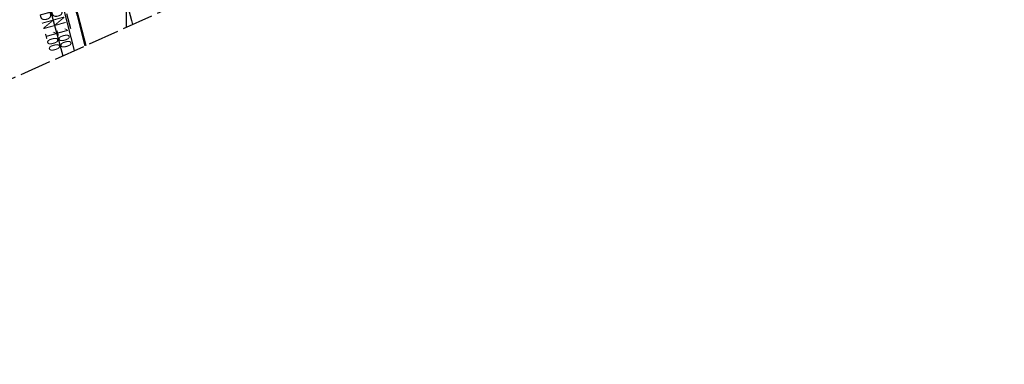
# Model space of a CAD drawing. Extents: x 509202 to 509841, y 456298 to 457260.
# Tile 25 of 56: x 509683 to 509841, y 456298 to 456354. Entities that reach past the tile are written whole.
import ezdxf

# ---------------------------------------------------------------- set-up
doc = ezdxf.new("R2010")
doc.units = 0
doc.header["$LTSCALE"] = 10
doc.header["$MEASUREMENT"] = 0
for name, pattern in [('ACHSE', [5.5, 4, -0.5, 0.5, -0.5]), ('LT00', [0]), ('LT14', [0.6, 0.5, -0.1]), ('STRICHLINIE2', [0.375, 0.25, -0.125])]:
    doc.linetypes.add(name, pattern=pattern)
for name, color, linetype in [('--EK_FBR', 1, 'LT00'), ('--EK_Haltung', 7, 'STRICHLINIE2'), ('--EK_Haltung-Text', 140, 'LT00'), ('--EL_Haltung', 182, 'STRICHLINIE2'), ('--EL_Haltung-Text', 182, 'LT00'), ('-AX-093', 35, 'ACHSE'), ('V114_AFBR_BAB', 250, 'LT00'), ('V114_H_BORD', 8, 'LT00'), ('V114_LD_MARK', 250, 'LT00'), ('V114_RASTER', 250, 'LT00'), ('V115_AFBR_BAB', 250, 'LT00'), ('V115_H_BORD', 8, 'LT00'), ('V115_LD_MARK', 250, 'LT00')]:
    doc.layers.add(name, color=color, linetype=linetype)
doc.layers.add('-BLATT_114-RAND', color=7, linetype='LT14', plot=False)
doc.styles.add('Haltungsbeschriftung', font='ARIAL.TTF', dxfattribs={"width": 0.75})

msp = doc.modelspace()

# ---------------------------------------------------------------- linework, layer by layer
at = {"layer": '--EK_FBR', "color": 2}
for points in [[(509671.92, 456426.88), (509672.03, 456426.5), (509673.42, 456421.79), (509674.8, 456417.07), (509676.16, 456412.35), (509677.52, 456407.63), (509678.86, 456402.9), (509680.22, 456398.09), (509681.57, 456393.27), (509682.91, 456388.45), (509684.25, 456383.63), (509685.58, 456378.81), (509686.7, 456374.75), (509687.82, 456370.68), (509688.93, 456366.62), (509690.03, 456362.55), (509691.12, 456358.47), (509692.21, 456354.4), (509693.5, 456349.5)], [(509667.76, 456426.44), (509668.13, 456425.19), (509669.87, 456419.33), (509671.58, 456413.46), (509673.27, 456407.59), (509674.94, 456401.71), (509676.07, 456397.7), (509677.19, 456393.7), (509678.31, 456389.69), (509679.42, 456385.68), (509680.54, 456381.68), (509681.65, 456377.67), (509682.61, 456374.22), (509683.57, 456370.78), (509684.53, 456367.33), (509685.48, 456363.88), (509686.42, 456360.43), (509687.36, 456356.98), (509688.28, 456353.52), (509689.8, 456347.84)], [(509681.57, 456393.27), (509682.91, 456388.45), (509684.25, 456383.63), (509685.58, 456378.81), (509686.7, 456374.75), (509687.82, 456370.68), (509688.93, 456366.62), (509690.03, 456362.55), (509691.12, 456358.47), (509692.21, 456354.4), (509693.5, 456349.5)], [(509682.61, 456374.22), (509683.57, 456370.78), (509684.53, 456367.33), (509685.48, 456363.88), (509686.42, 456360.43), (509687.36, 456356.98), (509688.28, 456353.52), (509689.8, 456347.84)]]:
    msp.add_lwpolyline(points, dxfattribs=at)
at = {"layer": '--EK_Haltung', "color": 81}
msp.add_line((509687.45, 456365.52), (509691.21, 456351.68), dxfattribs=at)
at = {"layer": '--EL_Haltung'}
msp.add_line((509687.45, 456365.52), (509691.21, 456351.68), dxfattribs=at)
at = {"layer": '-AX-093', "ltscale": 0.2}
msp.add_lwpolyline([(509682.54, 456382.51), (509686.29, 456368.85), (509689.97, 456355.17), (509691.67, 456348.68)], dxfattribs=at)
at = {"layer": '-BLATT_114-RAND'}
msp.add_lwpolyline([(509201.6, 457142.83), (509579.07, 456298.35), (509841.09, 456415.47), (509463.62, 457259.94), (509201.6, 457142.83)], dxfattribs=at)
at = {"layer": 'V114_AFBR_BAB', "color": 0}
for points in [[(509681.57, 456393.27), (509682.91, 456388.45), (509684.25, 456383.63), (509685.58, 456378.81), (509686.7, 456374.75), (509687.82, 456370.68), (509688.93, 456366.62), (509690.03, 456362.55), (509691.12, 456358.47), (509692.21, 456354.4), (509693.5, 456349.5)], [(509682.61, 456374.22), (509683.57, 456370.78), (509684.53, 456367.33), (509685.48, 456363.88), (509686.42, 456360.43), (509687.36, 456356.98), (509688.28, 456353.52), (509689.8, 456347.84)]]:
    msp.add_lwpolyline(points, dxfattribs=at)
at = {"layer": 'V114_H_BORD'}
msp.add_lwpolyline([(509406.48, 457048.48), (509426.14, 457010.04), (509460.26, 456942.39), (509493.34, 456875.06), (509525.99, 456805.99), (509557.46, 456736.19), (509597.61, 456640.28), (509625.08, 456568.22), (509649.46, 456497.8), (509671.92, 456426.44), (509692.11, 456354.34), (509693.37, 456349.44)], dxfattribs=at)
at = {"layer": 'V114_LD_MARK'}
msp.add_lwpolyline([(509682.66, 456418.92), (509686.71, 456404.92), (509689.62, 456394.66), (509692.49, 456384.39), (509695.32, 456374.11), (509698.1, 456363.82), (509700.84, 456353.51), (509701.01, 456352.85)], dxfattribs=at)
at = {"layer": 'V114_RASTER'}
msp.add_line((509700, 456372.47), (509700, 456352.4), dxfattribs=at)
at = {"layer": 'V115_AFBR_BAB', "color": 0}
for points in [[(509671.92, 456426.88), (509672.03, 456426.5), (509673.42, 456421.79), (509674.8, 456417.07), (509676.16, 456412.35), (509677.52, 456407.63), (509678.86, 456402.9), (509680.22, 456398.09), (509681.57, 456393.27), (509682.91, 456388.45), (509684.25, 456383.63), (509685.58, 456378.81), (509686.7, 456374.75), (509687.82, 456370.68), (509688.93, 456366.62), (509690.03, 456362.55), (509691.12, 456358.47), (509692.21, 456354.4), (509693.5, 456349.5)], [(509667.76, 456426.44), (509668.13, 456425.19), (509669.87, 456419.33), (509671.58, 456413.46), (509673.27, 456407.59), (509674.94, 456401.71), (509676.07, 456397.7), (509677.19, 456393.7), (509678.31, 456389.69), (509679.42, 456385.68), (509680.54, 456381.68), (509681.65, 456377.67), (509682.61, 456374.22), (509683.57, 456370.78), (509684.53, 456367.33), (509685.48, 456363.88), (509686.42, 456360.43), (509687.36, 456356.98), (509688.28, 456353.52), (509689.8, 456347.84)]]:
    msp.add_lwpolyline(points, dxfattribs=at)
at = {"layer": 'V115_H_BORD'}
msp.add_lwpolyline([(509671.78, 456426.86), (509671.92, 456426.44), (509692.11, 456354.34), (509693.37, 456349.44)], dxfattribs=at)
at = {"layer": 'V115_LD_MARK'}
msp.add_lwpolyline([(509680.05, 456427.73), (509682.66, 456418.92), (509686.71, 456404.92), (509689.62, 456394.66), (509692.49, 456384.39), (509695.32, 456374.11), (509698.1, 456363.82), (509700.84, 456353.51), (509701.01, 456352.85)], dxfattribs=at)

# ---------------------------------------------------------------- texts
at = {"layer": '--EK_Haltung-Text', "style": 'Haltungsbeschriftung', "width": 0.75}
msp.add_text('KTSR DN 100', height=1.8, rotation=285.4824, dxfattribs=at).set_placement((509684.56, 456359.96))
at = {"layer": '--EL_Haltung-Text', "style": 'Haltungsbeschriftung', "width": 0.75}
msp.add_text('KTSR DN 100', height=1.8, rotation=285.4824, dxfattribs=at).set_placement((509686.4, 456360.48))

doc.saveas('drawing.dxf')
